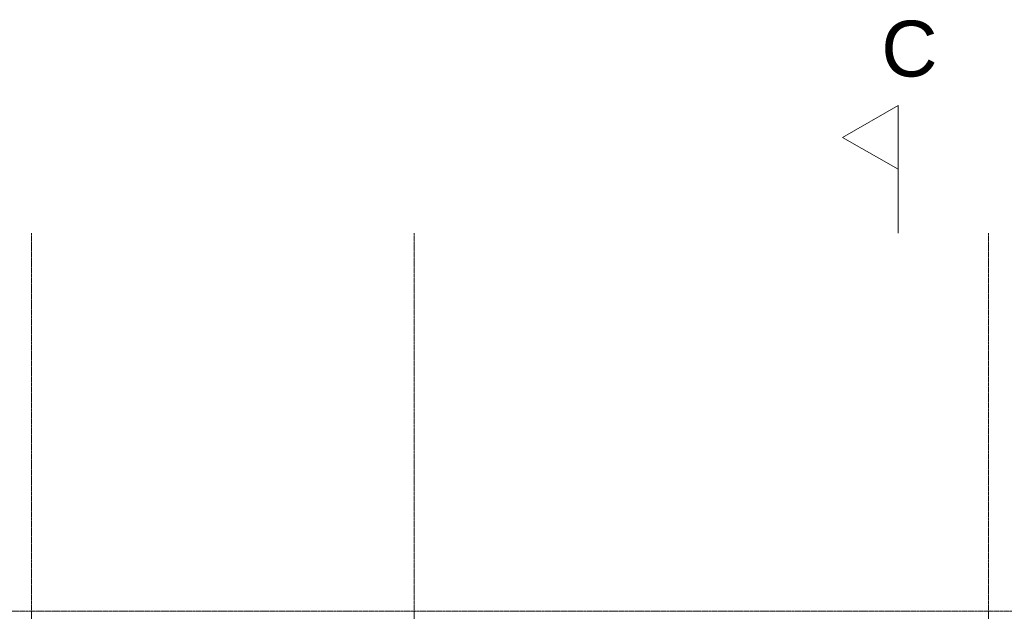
# Model space of a CAD drawing. Header units: millimetres. Extents: x -85630 to 257083, y -5697 to 14715.
# Tile 82 of 93: x 194725 to 200900, y 11000 to 14709. Entities that reach past the tile are written whole.
import ezdxf

# ---------------------------------------------------------------- set-up
doc = ezdxf.new("R2010")
doc.units = ezdxf.units.MM
for name, pattern in [('THO_hartlijn', [8, 5, -1, 1, -1]), ('THO_hidden', [6, 3, -3]), ('THO_stramienlijn', [20, 17, -1.5, 0, -1.5])]:
    doc.linetypes.add(name, pattern=pattern)
doc.layers.add('A-FLOR-LEVL', color=7, linetype='Continuous', lineweight=13)
doc.layers.add('S-GRID', color=7, linetype='Continuous', lineweight=13)
doc.layers.add('G-ANNO-SYMB', color=7, linetype='THO_hidden', lineweight=13, true_color=0xff8040)
doc.styles.add('Arial_2', font='arial.ttf', dxfattribs={"height": 350})

# ---------------------------------------------------------------- blocks, each defined once
blk = doc.blocks.new('Section - Horizontaal links-23535-01 doorsnede EE _plotview_')
at = {"layer": 'G-ANNO-SYMB', "color": 7, "linetype": 'Continuous'}
for p, q in [((38450, 13973.3), (38800, 14173.5)), ((38800, 14173.5), (38800, 13773)), ((38800, 13773), (38450, 13973.3))]:
    blk.add_line(p, q, dxfattribs=at)
at = {"layer": 'G-ANNO-SYMB', "color": 7, "linetype": 'Continuous', "lineweight": 18}
blk.add_line((38800, 14173.5), (38800, 13373.5), dxfattribs=at)

msp = doc.modelspace()

# ---------------------------------------------------------------- linework, layer by layer
at = {"layer": 'A-FLOR-LEVL', "color": 5, "linetype": 'THO_stramienlijn', "true_color": 0x0000ff}
msp.add_line((152573.3532355, 11000), (234679.3367399, 11000), dxfattribs=at)
at = {"layer": 'G-ANNO-SYMB', "color": 16, "linetype": 'THO_hartlijn', "lineweight": 18, "true_color": 0x800000}
msp.add_line((200234.9790687, 14171.4814289), (200234.9790687, 13561.1706191), dxfattribs=at)
at = {"layer": 'S-GRID', "color": 5, "linetype": 'THO_stramienlijn', "true_color": 0x0000ff}
for p, q in [((194799.8338148, -4350), (194799.8338148, 13370)), ((197199.8338148, -4350), (197199.8338148, 13370)), ((200799.8338148, -4350), (200799.8338148, 13370))]:
    msp.add_line(p, q, dxfattribs=at)

# ---------------------------------------------------------------- block references
at = {"layer": 'G-ANNO-SYMB', "color": 7, "linetype": 'Continuous'}
msp.add_blockref('Section - Horizontaal links-23535-01 doorsnede EE _plotview_', (161434.9790687, -2.009123), dxfattribs=at)

# ---------------------------------------------------------------- texts
at = {"layer": 'G-ANNO-SYMB', "color": 7, "linetype": 'Continuous', "insert": (200128.1771644, 14702.8176722), "char_height": 350, "width": 432.91125, "attachment_point": 1, "style": 'Arial_2'}
msp.add_mtext('C', dxfattribs=at)

doc.saveas('drawing.dxf')
